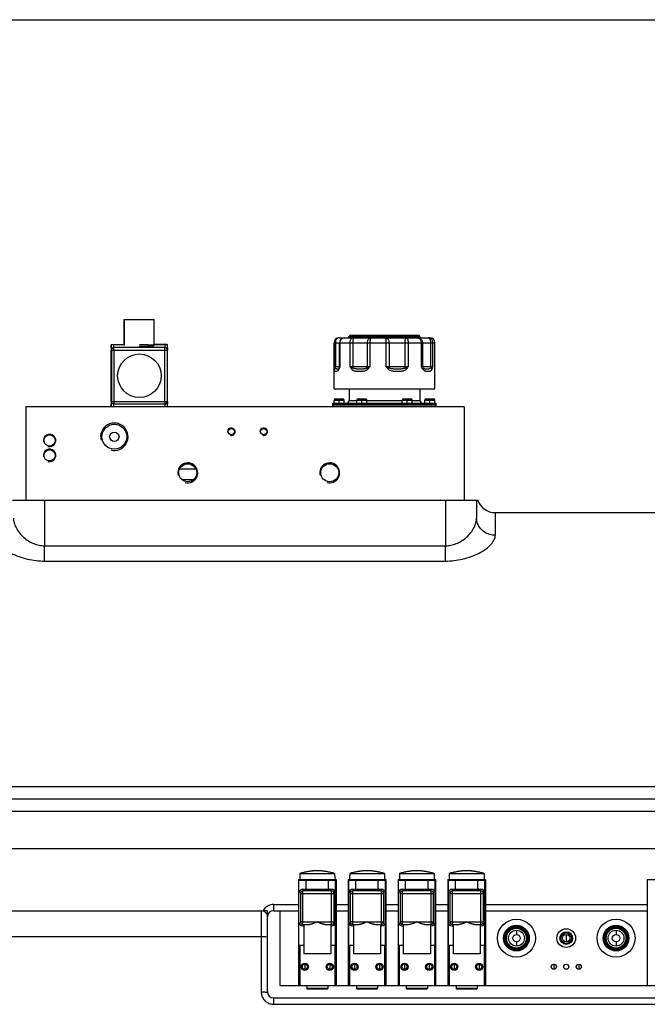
# Model space of a CAD drawing. Header units: millimetres. Extents: x 8 to 399, y 9 to 282.
# Tile 24 of 31: x 84 to 109, y 242 to 282. Entities that reach past the tile are written whole.
import ezdxf

# ---------------------------------------------------------------- set-up
doc = ezdxf.new("R2010")
doc.units = ezdxf.units.MM
doc.header["$LTSCALE"] = 23.1
doc.linetypes.add('CENTER', pattern=[0.6, 0.375, -0.075, 0.075, -0.075])
doc.layers.get('0').update_dxf_attribs({"linetype": 'CONTINUOUS'})
for name, color, linetype in [('02___PRT_ALL_AXES', 7, 'CONTINUOUS'), ('1', 7, 'CONTINUOUS'), ('3_ALL_AXES', 7, 'CONTINUOUS')]:
    doc.layers.add(name, color=color, linetype=linetype)

msp = doc.modelspace()

# ---------------------------------------------------------------- linework, layer by layer
at = {"color": 7, "linetype": 'Continuous'}
for p, q in [((7.515, 281.839), (398.515, 281.839)), ((97.345, 269.105), (100.195, 269.105)), ((97.395, 269.155), (100.145, 269.155)), ((87.796, 268.76), (87.79, 268.562)), ((87.796, 268.76), (87.796, 268.757)), ((87.802, 268.56), (87.796, 268.757)), ((87.799, 268.78), (88.324, 268.78)), ((87.902, 268.659), (87.898, 268.78)), ((89.524, 268.793), (90.044, 268.793)), ((89.524, 268.78), (90.044, 268.78)), ((89.948, 268.78), (89.948, 268.793)), ((89.948, 268.78), (89.952, 268.659)), ((90.044, 268.78), (90.044, 268.793)), ((90.046, 268.76), (90.052, 268.562)), ((96.745, 268.855), (100.795, 268.855)), ((96.746, 268.855), (96.746, 267.905)), ((96.796, 268.855), (96.796, 267.905)), ((96.945, 269.055), (100.595, 269.055)), ((96.965, 267.905), (96.965, 268.855)), ((96.989, 267.905), (96.989, 268.855)), ((97.377, 268.855), (97.377, 267.905)), ((97.503, 268.855), (97.503, 267.905)), ((98.083, 267.905), (98.083, 268.855)), ((98.193, 267.905), (98.193, 268.855)), ((98.825, 268.855), (98.825, 267.905)), ((98.952, 268.855), (98.952, 267.905)), ((99.599, 267.905), (99.599, 268.855)), ((99.734, 267.905), (99.734, 268.855)), ((100.24, 268.855), (100.24, 267.905)), ((100.295, 268.855), (100.295, 267.905)), ((100.63, 267.905), (100.63, 268.855)), ((100.711, 267.905), (100.711, 268.855)), ((87.79, 268.56), (87.79, 268.562)), ((87.79, 266.501), (87.79, 268.56)), ((87.802, 268.56), (87.802, 266.501)), ((87.802, 268.56), (90.052, 268.56)), ((87.902, 268.56), (87.902, 268.659)), ((89.952, 268.659), (87.902, 268.659)), ((87.902, 268.56), (87.902, 266.501)), ((89.952, 268.56), (89.952, 268.659)), ((89.952, 266.501), (89.952, 268.56)), ((90.052, 268.56), (90.052, 268.562)), ((90.052, 266.501), (90.052, 268.56)), ((96.746, 267.905), (96.989, 267.905)), ((97.377, 267.905), (98.193, 267.905)), ((98.825, 267.905), (99.734, 267.905)), ((100.24, 267.905), (100.711, 267.905)), ((96.927, 267.815), (96.927, 267.815)), ((87.79, 266.498), (87.796, 266.3)), ((87.796, 266.303), (87.802, 266.501)), ((87.796, 266.3), (87.796, 266.303)), ((87.802, 266.501), (90.052, 266.501)), ((87.898, 266.28), (87.902, 266.401)), ((87.902, 266.501), (87.902, 266.401)), ((87.902, 266.401), (89.952, 266.401)), ((89.952, 266.401), (89.948, 266.28)), ((89.952, 266.501), (89.952, 266.401)), ((90.052, 266.498), (90.046, 266.3)), ((90.052, 266.498), (90.052, 266.501)), ((96.745, 266.43), (96.745, 266.555)), ((96.745, 266.555), (97.145, 266.555)), ((96.795, 266.605), (97.095, 266.605)), ((96.945, 266.555), (96.945, 266.605)), ((96.945, 266.43), (96.945, 266.555)), ((97.145, 266.43), (97.145, 266.555)), ((97.345, 266.53), (97.657, 266.53)), ((97.657, 266.43), (97.657, 266.555)), ((97.657, 266.555), (98.057, 266.555)), ((97.707, 266.605), (98.007, 266.605)), ((97.857, 266.555), (97.857, 266.605)), ((97.857, 266.43), (97.857, 266.555)), ((98.057, 266.43), (98.057, 266.555)), ((98.057, 266.53), (99.482, 266.53)), ((99.482, 266.43), (99.482, 266.555)), ((99.482, 266.555), (99.882, 266.555)), ((99.532, 266.605), (99.832, 266.605)), ((99.682, 266.555), (99.682, 266.605)), ((99.682, 266.43), (99.682, 266.555)), ((99.882, 266.43), (99.882, 266.555)), ((99.882, 266.53), (100.195, 266.53)), ((100.395, 266.43), (100.395, 266.555)), ((100.395, 266.555), (100.795, 266.555)), ((100.445, 266.605), (100.745, 266.605)), ((100.595, 266.555), (100.595, 266.605)), ((100.595, 266.43), (100.595, 266.555)), ((100.795, 266.43), (100.795, 266.555)), ((84.37, 266.28), (84.37, 262.53)), ((101.97, 266.28), (84.37, 266.28)), ((101.97, 266.28), (101.97, 262.53)), ((83.832, 262.53), (102.508, 262.53)), ((85.12, 262.53), (85.12, 260.7)), ((101.22, 262.53), (101.22, 260.7)), ((102.47, 262.53), (102.47, 261.81)), ((103.22, 262.03), (103.22, 261.122)), ((103.22, 262.03), (130.895, 262.03)), ((102.47, 261.81), (102.47, 261.81)), ((85.12, 260.083), (85.12, 260.7)), ((85.12, 260.7), (101.22, 260.7)), ((101.22, 260.083), (101.22, 260.7)), ((85.12, 260.083), (101.22, 260.083)), ((78.45, 251.03), (134.194, 251.03)), ((74.77, 250.53), (134.194, 250.53)), ((74.77, 250.03), (134.195, 250.03)), ((73.77, 248.53), (135.145, 248.53)), ((95.372, 247.438), (95.37, 247.438)), ((95.372, 247.53), (95.372, 247.438)), ((95.372, 247.53), (96.768, 247.53)), ((96.768, 247.53), (96.768, 247.438)), ((96.77, 247.438), (96.768, 247.438)), ((97.372, 247.438), (97.37, 247.438)), ((97.372, 247.53), (97.372, 247.438)), ((97.372, 247.53), (98.768, 247.53)), ((98.768, 247.53), (98.768, 247.438)), ((98.77, 247.438), (98.768, 247.438)), ((99.372, 247.438), (99.37, 247.438)), ((99.372, 247.53), (99.372, 247.438)), ((99.372, 247.53), (100.768, 247.53)), ((100.768, 247.53), (100.768, 247.438)), ((100.77, 247.438), (100.768, 247.438)), ((101.372, 247.438), (101.37, 247.438)), ((101.372, 247.53), (101.372, 247.438)), ((101.372, 247.53), (102.768, 247.53)), ((102.768, 247.53), (102.768, 247.438)), ((102.77, 247.438), (102.768, 247.438)), ((95.315, 247.28), (95.315, 243.03)), ((95.315, 247.28), (96.825, 247.28)), ((95.335, 244.65), (95.335, 247.25)), ((96.805, 247.25), (95.335, 247.25)), ((95.365, 247.28), (95.365, 247.25)), ((95.62, 246.94), (95.62, 247.25)), ((96.52, 246.94), (96.52, 247.25)), ((96.775, 247.28), (96.775, 247.25)), ((96.805, 244.65), (96.805, 247.25)), ((96.825, 247.28), (96.825, 243.03)), ((97.315, 247.28), (97.315, 243.03)), ((97.315, 247.28), (98.825, 247.28)), ((97.335, 244.65), (97.335, 247.25)), ((98.805, 247.25), (97.335, 247.25)), ((97.365, 247.28), (97.365, 247.25)), ((97.62, 246.94), (97.62, 247.25)), ((98.52, 246.94), (98.52, 247.25)), ((98.775, 247.28), (98.775, 247.25)), ((98.805, 244.65), (98.805, 247.25)), ((98.825, 247.28), (98.825, 243.03)), ((99.315, 247.28), (99.315, 243.03)), ((99.315, 247.28), (100.825, 247.28)), ((99.335, 244.65), (99.335, 247.25)), ((100.805, 247.25), (99.335, 247.25)), ((99.365, 247.28), (99.365, 247.25)), ((99.62, 246.94), (99.62, 247.25)), ((100.52, 246.94), (100.52, 247.25)), ((100.775, 247.28), (100.775, 247.25)), ((100.805, 244.65), (100.805, 247.25)), ((100.825, 247.28), (100.825, 243.03)), ((101.315, 247.28), (101.315, 243.03)), ((101.315, 247.28), (102.825, 247.28)), ((101.335, 244.65), (101.335, 247.25)), ((102.805, 247.25), (101.335, 247.25)), ((101.365, 247.28), (101.365, 247.25)), ((101.62, 246.94), (101.62, 247.25)), ((102.52, 246.94), (102.52, 247.25)), ((102.775, 247.28), (102.775, 247.25)), ((102.805, 244.65), (102.805, 247.25)), ((102.825, 247.28), (102.825, 243.03)), ((109.315, 247.28), (109.315, 243.03)), ((109.315, 247.28), (110.825, 247.28)), ((95.395, 246.73), (95.395, 245.58)), ((95.395, 246.73), (96.745, 246.73)), ((96.655, 246.89), (95.485, 246.89)), ((95.495, 245.48), (95.495, 246.83)), ((96.645, 246.83), (95.495, 246.83)), ((96.645, 245.48), (96.645, 246.83)), ((96.745, 245.58), (96.745, 246.73)), ((97.395, 246.73), (97.395, 245.58)), ((97.395, 246.73), (98.745, 246.73)), ((98.655, 246.89), (97.485, 246.89)), ((97.495, 245.48), (97.495, 246.83)), ((98.645, 246.83), (97.495, 246.83)), ((98.645, 245.48), (98.645, 246.83)), ((98.745, 245.58), (98.745, 246.73)), ((99.395, 246.73), (99.395, 245.58)), ((99.395, 246.73), (100.745, 246.73)), ((100.655, 246.89), (99.485, 246.89)), ((99.495, 245.48), (99.495, 246.83)), ((100.645, 246.83), (99.495, 246.83)), ((100.645, 245.48), (100.645, 246.83)), ((100.745, 245.58), (100.745, 246.73)), ((101.395, 246.73), (101.395, 245.58)), ((101.395, 246.73), (102.745, 246.73)), ((102.655, 246.89), (101.485, 246.89)), ((101.495, 245.48), (101.495, 246.83)), ((102.645, 246.83), (101.495, 246.83)), ((102.645, 245.48), (102.645, 246.83)), ((102.745, 245.58), (102.745, 246.73)), ((94.32, 246.03), (94.32, 246.28)), ((94.32, 246.28), (95.315, 246.28)), ((96.825, 246.28), (97.315, 246.28)), ((98.825, 246.28), (99.315, 246.28)), ((100.825, 246.28), (101.315, 246.28)), ((102.825, 246.28), (109.315, 246.28)), ((74.77, 246.03), (93.82, 246.03)), ((93.82, 246.03), (93.82, 242.771)), ((94.07, 246.03), (93.887, 246.03)), ((94.07, 242.78), (94.07, 246.03)), ((94.32, 246.03), (95.315, 246.03)), ((94.57, 246.03), (94.57, 243.03)), ((96.825, 246.03), (97.315, 246.03)), ((98.825, 246.03), (99.315, 246.03)), ((100.825, 246.03), (101.315, 246.03)), ((102.825, 246.03), (109.315, 246.03)), ((95.495, 245.58), (95.395, 245.58)), ((95.485, 245.42), (95.525, 245.42)), ((96.615, 245.42), (96.655, 245.42)), ((96.645, 245.58), (96.745, 245.58)), ((97.495, 245.58), (97.395, 245.58)), ((97.485, 245.42), (97.525, 245.42)), ((98.615, 245.42), (98.655, 245.42)), ((98.645, 245.58), (98.745, 245.58)), ((99.495, 245.58), (99.395, 245.58)), ((99.485, 245.42), (99.525, 245.42)), ((100.615, 245.42), (100.655, 245.42)), ((100.645, 245.58), (100.745, 245.58)), ((101.495, 245.58), (101.395, 245.58)), ((101.485, 245.42), (101.525, 245.42)), ((102.615, 245.42), (102.655, 245.42)), ((102.645, 245.58), (102.745, 245.58)), ((79.07, 244.993), (93.82, 244.993)), ((104.07, 245.248), (104.07, 245.08)), ((106.07, 245.08), (106.07, 244.78)), ((108.07, 245.248), (108.07, 245.08)), ((95.335, 244.65), (95.525, 244.65)), ((95.365, 244.65), (95.365, 243.03)), ((96.615, 244.65), (96.805, 244.65)), ((96.775, 244.65), (96.775, 243.03)), ((97.335, 244.65), (97.525, 244.65)), ((97.365, 244.65), (97.365, 243.03)), ((98.615, 244.65), (98.805, 244.65)), ((98.775, 244.65), (98.775, 243.03)), ((99.335, 244.65), (99.525, 244.65)), ((99.365, 244.65), (99.365, 243.03)), ((100.615, 244.65), (100.805, 244.65)), ((100.775, 244.65), (100.775, 243.03)), ((101.335, 244.65), (101.525, 244.65)), ((101.365, 244.65), (101.365, 243.03)), ((102.615, 244.65), (102.805, 244.65)), ((102.775, 244.65), (102.775, 243.03)), ((104.07, 244.78), (104.07, 244.612)), ((108.07, 244.78), (108.07, 244.612)), ((95.57, 243.884), (95.57, 243.677)), ((96.57, 243.884), (96.57, 243.677)), ((97.57, 243.884), (97.57, 243.677)), ((98.57, 243.884), (98.57, 243.677)), ((99.57, 243.884), (99.57, 243.677)), ((100.57, 243.884), (100.57, 243.677)), ((101.57, 243.884), (101.57, 243.677)), ((102.57, 243.884), (102.57, 243.677)), ((105.57, 243.884), (105.57, 243.677)), ((106.57, 243.884), (106.57, 243.677)), ((94.57, 243.03), (113.57, 243.03)), ((95.67, 242.88), (95.645, 242.905)), ((96.495, 242.905), (95.645, 242.905)), ((96.47, 242.88), (95.67, 242.88)), ((96.47, 242.88), (96.495, 242.905)), ((97.67, 242.88), (97.645, 242.905)), ((98.495, 242.905), (97.645, 242.905)), ((98.47, 242.88), (97.67, 242.88)), ((98.47, 242.88), (98.495, 242.905)), ((99.67, 242.88), (99.645, 242.905)), ((100.495, 242.905), (99.645, 242.905)), ((100.47, 242.88), (99.67, 242.88)), ((100.47, 242.88), (100.495, 242.905)), ((101.67, 242.88), (101.645, 242.905)), ((102.495, 242.905), (101.645, 242.905)), ((102.47, 242.88), (101.67, 242.88)), ((102.47, 242.88), (102.495, 242.905)), ((94.32, 242.271), (94.32, 242.53)), ((94.32, 242.53), (113.82, 242.53)), ((94.32, 242.271), (113.82, 242.271))]:
    msp.add_line(p, q, dxfattribs=at)
for points in [[(96.948, 267.842), (96.942, 267.831), (96.935, 267.822), (96.931, 267.818), (96.928, 267.815), (96.927, 267.815)], [(96.959, 267.87), (96.957, 267.866), (96.948, 267.842)]]:
    msp.add_lwpolyline(points, dxfattribs=at)
for centre, radius in [((104.07, 244.93), 0.762), ((104.07, 244.93), 0.516), ((104.07, 244.93), 0.476), ((104.07, 244.93), 0.433), ((104.07, 244.93), 0.398), ((108.07, 244.93), 0.762), ((108.07, 244.93), 0.516), ((108.07, 244.93), 0.476), ((108.07, 244.93), 0.433), ((108.07, 244.93), 0.398), ((104.07, 244.93), 0.318), ((104.07, 244.93), 0.15), ((106.07, 244.93), 0.375), ((106.07, 244.93), 0.255), ((106.07, 244.93), 0.214), ((106.07, 244.93), 0.15), ((108.07, 244.93), 0.318), ((108.07, 244.93), 0.15), ((95.57, 243.78), 0.147), ((95.57, 243.78), 0.138), ((95.57, 243.78), 0.103), ((96.57, 243.78), 0.147), ((96.57, 243.78), 0.138), ((96.57, 243.78), 0.103), ((97.57, 243.78), 0.147), ((97.57, 243.78), 0.138), ((97.57, 243.78), 0.103), ((98.57, 243.78), 0.147), ((98.57, 243.78), 0.138), ((98.57, 243.78), 0.103), ((99.57, 243.78), 0.147), ((99.57, 243.78), 0.138), ((99.57, 243.78), 0.103), ((100.57, 243.78), 0.147), ((100.57, 243.78), 0.138), ((100.57, 243.78), 0.103), ((101.57, 243.78), 0.147), ((101.57, 243.78), 0.138), ((101.57, 243.78), 0.103), ((102.57, 243.78), 0.147), ((102.57, 243.78), 0.138), ((102.57, 243.78), 0.103), ((105.57, 243.78), 0.103), ((106.07, 243.78), 0.1), ((106.57, 243.78), 0.103)]:
    msp.add_circle(centre, radius, dxfattribs=at)
for centre, radius, start, end in [((97.295, 269.105), 0.05, 270, 0), ((97.395, 269.105), 0.05, 90, 180), ((100.145, 269.105), 0.05, 0, 90), ((100.245, 269.105), 0.05, 180, 270), ((96.945, 268.855), 0.2, 90, 180), ((96.946, 268.855), 0.2, 90.0116, 180.0116), ((97.165, 268.855), 0.2, 90, 180), ((100.595, 268.855), 0.2, 0, 90), ((96.865, 267.905), 0.1, 339.2121, 0), ((96.099, 267.904), 1.403, 357.983, 0.0726), ((100.395, 267.905), 0.1, 179.9979, 210.7255), ((96.795, 266.555), 0.05, 90, 180), ((97.095, 266.555), 0.05, 0, 90), ((97.245, 266.53), 0.1, 270, 0), ((97.707, 266.555), 0.05, 90, 180), ((98.007, 266.555), 0.05, 0, 90), ((99.532, 266.555), 0.05, 90, 180), ((99.832, 266.555), 0.05, 0, 90), ((100.295, 266.53), 0.1, 180, 270), ((100.445, 266.555), 0.05, 90, 180), ((100.745, 266.555), 0.05, 0, 90), ((103.22, 262.78), 0.75, 197.3234, 270), ((96.154, 245.159), 2.497, 106.5007, 108.2479), ((95.986, 245.159), 2.497, 71.7521, 73.4993), ((98.154, 245.159), 2.497, 106.5007, 108.2479), ((97.986, 245.159), 2.497, 71.7521, 73.4993), ((100.154, 245.159), 2.497, 106.5007, 108.2479), ((99.986, 245.159), 2.497, 71.7521, 73.4993), ((102.154, 245.159), 2.497, 106.5007, 108.2479), ((101.986, 245.159), 2.497, 71.7521, 73.4993), ((95.57, 246.94), 0.05, 270, 0), ((96.57, 246.94), 0.05, 180, 270), ((97.57, 246.94), 0.05, 270, 0), ((98.57, 246.94), 0.05, 180, 270), ((99.57, 246.94), 0.05, 270, 0), ((100.57, 246.94), 0.05, 180, 270), ((101.57, 246.94), 0.05, 270, 0), ((102.57, 246.94), 0.05, 180, 270), ((95.485, 246.74), 0.15, 90, 180), ((95.495, 246.73), 0.1, 90, 180), ((96.645, 246.73), 0.1, 0, 90), ((96.655, 246.74), 0.15, 0, 90), ((97.485, 246.74), 0.15, 90, 180), ((97.495, 246.73), 0.1, 90, 180), ((98.645, 246.73), 0.1, 0, 90), ((98.655, 246.74), 0.15, 0, 90), ((99.485, 246.74), 0.15, 90, 180), ((99.495, 246.73), 0.1, 90, 180), ((100.645, 246.73), 0.1, 0, 90), ((100.655, 246.74), 0.15, 0, 90), ((101.485, 246.74), 0.15, 90, 180), ((101.495, 246.73), 0.1, 90, 180), ((102.645, 246.73), 0.1, 0, 90), ((102.655, 246.74), 0.15, 0, 90), ((94.32, 245.78), 0.5, 90, 150), ((93.82, 245.78), 0.25, 22.5, 90), ((94.32, 245.78), 0.25, 90, 180), ((95.485, 245.57), 0.15, 180, 270), ((95.495, 245.58), 0.1, 180, 270), ((96.645, 245.58), 0.1, 270, 0), ((96.655, 245.57), 0.15, 270, 0), ((97.485, 245.57), 0.15, 180, 270), ((97.495, 245.58), 0.1, 180, 270), ((98.645, 245.58), 0.1, 270, 0), ((98.655, 245.57), 0.15, 270, 0), ((99.485, 245.57), 0.15, 180, 270), ((99.495, 245.58), 0.1, 180, 270), ((100.645, 245.58), 0.1, 270, 0), ((100.655, 245.57), 0.15, 270, 0), ((101.485, 245.57), 0.15, 180, 270), ((101.495, 245.58), 0.1, 180, 270), ((102.645, 245.58), 0.1, 270, 0), ((102.655, 245.57), 0.15, 270, 0), ((106.282, 244.357), 0.724, 94.5196, 94.7766), ((105.858, 245.504), 0.724, 274.5196, 274.783), ((106.282, 245.507), 0.726, 265.2158, 265.4804), ((94.32, 242.78), 0.25, 180, 270)]:
    msp.add_arc(centre, radius, start, end, dxfattribs=at)
at = {"color": 2, "linetype": 'Continuous'}
for centre, radius in [((87.92, 265.08), 0.55), ((85.32, 264.93), 0.25), ((92.62, 265.28), 0.15), ((93.92, 265.28), 0.15), ((85.32, 264.33), 0.25), ((90.87, 263.63), 0.4), ((96.57, 263.63), 0.4)]:
    msp.add_arc(centre, radius, 255, 195, dxfattribs=at)
at = {"color": 7, "linetype": 'Continuous'}
for points, start_tangent, end_tangent in [([(87.799, 268.78), (87.796, 268.765), (87.797, 268.761)], (-0.229646, -0.973274), (0.158123, -0.98742)), ([(90.044, 268.78), (90.046, 268.765), (90.046, 268.761)], (0.229646, -0.973274), (-0.158123, -0.98742)), ([(96.946, 269.055), (96.907, 269.049), (96.871, 269.029), (96.84, 268.997), (96.816, 268.955), (96.801, 268.907), (96.796, 268.855)], (-1, 0), (0, -1)), ([(96.989, 268.855), (96.995, 268.907), (97.013, 268.955), (97.041, 268.997), (97.077, 269.029), (97.12, 269.049), (97.165, 269.055)], (0, 1), (1, 0)), ([(97.515, 269.055), (97.479, 269.049), (97.446, 269.029), (97.418, 268.997), (97.396, 268.955), (97.382, 268.907), (97.377, 268.855)], (-1, 0), (0, -1)), ([(97.515, 269.055), (97.512, 269.049), (97.509, 269.029), (97.506, 268.997), (97.504, 268.955), (97.503, 268.907), (97.503, 268.855)], (-1, 0), (0, -1)), ([(98.083, 268.855), (98.089, 268.907), (98.105, 268.955), (98.132, 268.997), (98.166, 269.029), (98.207, 269.049), (98.25, 269.055)], (0, 1), (1, 0)), ([(98.193, 268.855), (98.195, 268.907), (98.2, 268.955), (98.209, 268.997), (98.221, 269.029), (98.235, 269.049), (98.25, 269.055)], (0, 1), (1, 0)), ([(98.819, 269.055), (98.821, 269.049), (98.822, 269.029), (98.823, 268.997), (98.824, 268.955), (98.825, 268.907), (98.825, 268.855)], (1, 0), (0, -1)), ([(98.819, 269.055), (98.854, 269.049), (98.886, 269.029), (98.913, 268.997), (98.934, 268.955), (98.948, 268.907), (98.952, 268.855)], (1, 0), (0, -1)), ([(99.599, 268.855), (99.6, 268.907), (99.604, 268.955), (99.611, 268.997), (99.619, 269.029), (99.629, 269.049), (99.639, 269.055)], (0, 1), (1, 0)), ([(99.734, 268.855), (99.731, 268.907), (99.722, 268.955), (99.706, 268.997), (99.687, 269.029), (99.664, 269.049), (99.639, 269.055)], (0, 1), (-1, 0)), ([(100.095, 269.055), (100.133, 269.049), (100.168, 269.029), (100.198, 268.997), (100.221, 268.955), (100.235, 268.907), (100.24, 268.855)], (1, 0), (0, -1)), ([(100.095, 269.055), (100.147, 269.049), (100.195, 269.029), (100.236, 268.997), (100.268, 268.955), (100.288, 268.907), (100.295, 268.855)], (1, 0), (0, -1)), ([(100.63, 268.855), (100.626, 268.907), (100.615, 268.955), (100.597, 268.997), (100.574, 269.029), (100.548, 269.049), (100.519, 269.055)], (0, 1), (-1, 0)), ([(100.711, 268.855), (100.704, 268.907), (100.685, 268.955), (100.655, 268.997), (100.615, 269.029), (100.569, 269.049), (100.519, 269.055)], (0, 1), (-1, 0)), ([(87.902, 268.659), (87.871, 268.655), (87.843, 268.64), (87.821, 268.618), (87.807, 268.59), (87.802, 268.56)], (-1, 0), (-0.000051, -1)), ([(90.052, 268.562), (90.047, 268.59), (90.033, 268.618), (90.011, 268.64), (89.983, 268.655), (89.952, 268.659)], (-0.029981, 0.99955), (-1, 0)), ([(96.746, 267.905), (96.746, 267.874), (96.748, 267.84), (96.75, 267.803)], (0.020732, -0.999785), (0.071783, -0.99742)), ([(96.746, 267.905), (96.751, 267.89), (96.764, 267.872), (96.785, 267.854)], (0.078639, -0.996903), (0.786196, -0.617978)), ([(96.785, 267.854), (96.793, 267.879), (96.796, 267.905)], (0.407341, 0.913276), (0, 1)), ([(96.95, 267.803), (96.965, 267.84), (96.978, 267.874), (96.989, 267.905)], (0.411114, 0.911584), (0.341757, 0.939788)), ([(96.959, 267.87), (96.96, 267.872), (96.971, 267.89), (96.975, 267.894)], (0.348975, 0.937132), (0.720213, 0.693753)), ([(96.975, 267.894), (96.989, 267.905)], (0.720213, 0.693753), (0.810347, 0.585951)), ([(97.377, 267.905), (97.395, 267.874), (97.416, 267.84), (97.442, 267.803)], (0.484833, -0.874607), (0.613473, -0.789716)), ([(97.377, 267.905), (97.413, 267.89), (97.456, 267.872), (97.502, 267.854)], (0.903508, -0.428571), (0.931016, -0.364978)), ([(98.071, 267.854), (98.109, 267.872), (98.15, 267.89), (98.193, 267.905)], (0.887547, 0.460717), (0.941099, 0.338132)), ([(98.083, 267.905), (98.08, 267.879), (98.071, 267.854)], (0, -1), (-0.444932, -0.895564)), ([(98.11, 267.803), (98.143, 267.84), (98.169, 267.874), (98.193, 267.905)], (0.697373, 0.716708), (0.590585, 0.806976)), ([(98.825, 267.905), (98.849, 267.874), (98.877, 267.84), (98.911, 267.803)], (0.606707, -0.794926), (0.716337, -0.697755)), ([(98.825, 267.905), (98.871, 267.89), (98.917, 267.872), (98.961, 267.854)], (0.945461, -0.325735), (0.919264, -0.393641)), ([(98.961, 267.854), (98.954, 267.879), (98.952, 267.905)], (-0.367222, 0.930133), (0, 1)), ([(99.596, 267.854), (99.645, 267.872), (99.692, 267.89), (99.734, 267.905)], (0.935976, 0.352064), (0.931125, 0.3647)), ([(99.599, 267.905), (99.598, 267.879), (99.596, 267.854)], (0, -1), (-0.118096, -0.993002)), ([(99.657, 267.803), (99.688, 267.84), (99.713, 267.874), (99.734, 267.905)], (0.679071, 0.734073), (0.557382, 0.830256)), ([(100.24, 267.905), (100.257, 267.874), (100.276, 267.84), (100.298, 267.803)], (0.464847, -0.885391), (0.5595, -0.82883)), ([(100.24, 267.905), (100.269, 267.89), (100.292, 267.872), (100.309, 267.854)], (0.894125, -0.447817), (0.600876, -0.799342)), ([(100.63, 267.905), (100.631, 267.879), (100.637, 267.854)], (0, -1), (0.312206, -0.950014)), ([(100.637, 267.854), (100.669, 267.872), (100.694, 267.89), (100.711, 267.905)], (0.877892, 0.478859), (0.637496, 0.770453)), ([(100.684, 267.803), (100.695, 267.84), (100.704, 267.874), (100.711, 267.905)], (0.317844, 0.948143), (0.212593, 0.977141)), ([(96.785, 267.854), (96.767, 267.839), (96.755, 267.822), (96.75, 267.803)], (-0.848535, -0.529139), (-0.071257, -0.997458)), ([(96.75, 267.803), (96.753, 267.774), (96.758, 267.75), (96.765, 267.733), (96.775, 267.721), (96.788, 267.715), (96.804, 267.712), (96.824, 267.712), (96.845, 267.715), (96.869, 267.722), (96.892, 267.733), (96.914, 267.75), (96.933, 267.774), (96.95, 267.803)], (0.071854, -0.997415), (0.411195, 0.911548)), ([(96.785, 267.854), (96.794, 267.84), (96.807, 267.828), (96.822, 267.819), (96.839, 267.813), (96.858, 267.81), (96.877, 267.809), (96.895, 267.809), (96.91, 267.81), (96.923, 267.813), (96.927, 267.815)], (0.429727, -0.902959), (0.905941, 0.423405)), ([(96.948, 267.842), (96.946, 267.839), (96.945, 267.822), (96.95, 267.803)], (-0.396513, -0.918029), (0.408818, -0.912616)), ([(97.502, 267.854), (97.479, 267.839), (97.459, 267.822), (97.442, 267.803)], (-0.871729, -0.489988), (-0.610846, -0.791749)), ([(97.442, 267.803), (97.471, 267.773), (97.509, 267.75), (97.554, 267.733), (97.605, 267.721), (97.662, 267.715), (97.724, 267.712), (97.788, 267.712), (97.853, 267.715), (97.918, 267.721), (97.976, 267.733), (98.028, 267.75), (98.074, 267.773), (98.11, 267.803)], (0.613627, -0.789596), (0.697495, 0.716589)), ([(97.502, 267.854), (97.528, 267.839), (97.562, 267.828), (97.603, 267.819), (97.651, 267.813), (97.706, 267.81), (97.764, 267.809), (97.823, 267.809), (97.88, 267.81), (97.933, 267.813), (97.978, 267.819), (98.016, 267.828), (98.047, 267.839), (98.071, 267.854)], (0.803978, -0.594659), (0.784253, 0.620441)), ([(98.071, 267.854), (98.08, 267.839), (98.093, 267.822), (98.11, 267.803)], (0.422533, -0.906348), (0.694946, -0.719062)), ([(98.961, 267.854), (98.948, 267.839), (98.93, 267.822), (98.911, 267.803)], (-0.674006, -0.738726), (-0.713952, -0.700194)), ([(98.911, 267.803), (98.95, 267.774), (98.998, 267.75), (99.054, 267.733), (99.117, 267.721), (99.186, 267.715), (99.258, 267.712), (99.329, 267.712), (99.4, 267.715), (99.468, 267.722), (99.527, 267.733), (99.579, 267.75), (99.623, 267.774), (99.657, 267.803)], (0.716458, -0.69763), (0.679203, 0.733951)), ([(98.961, 267.854), (98.989, 267.84), (99.024, 267.828), (99.067, 267.819), (99.118, 267.813), (99.177, 267.81), (99.242, 267.809), (99.307, 267.809), (99.373, 267.81), (99.434, 267.813), (99.487, 267.819), (99.532, 267.828), (99.568, 267.84), (99.596, 267.854)], (0.82064, -0.571445), (0.828889, 0.559413)), ([(99.596, 267.854), (99.617, 267.839), (99.638, 267.822), (99.657, 267.803)], (0.846789, -0.531929), (0.676587, -0.736363)), ([(100.309, 267.854), (100.312, 267.839), (100.308, 267.822), (100.298, 267.803)], (0.439122, -0.898427), (-0.556894, -0.830584)), ([(100.298, 267.803), (100.321, 267.776), (100.348, 267.754), (100.379, 267.737), (100.413, 267.725), (100.448, 267.717), (100.485, 267.713), (100.524, 267.712)], (0.559618, -0.828751), (1, 0.000483)), ([(100.309, 267.854), (100.32, 267.841), (100.335, 267.83), (100.352, 267.821), (100.373, 267.815), (100.397, 267.811), (100.426, 267.809), (100.459, 267.809)], (0.561713, -0.827332), (1, 0.000118)), ([(100.459, 267.809), (100.493, 267.809), (100.526, 267.811), (100.556, 267.815), (100.582, 267.821), (100.604, 267.83), (100.623, 267.841), (100.637, 267.854)], (1, -0.000099), (0.639335, 0.768928)), ([(100.524, 267.712), (100.56, 267.713), (100.59, 267.717), (100.617, 267.725), (100.639, 267.737), (100.658, 267.754), (100.673, 267.776), (100.684, 267.803)], (1, -0.000409), (0.317988, 0.948095)), ([(100.637, 267.854), (100.659, 267.839), (100.675, 267.822), (100.684, 267.803)], (0.872437, -0.488727), (0.315898, -0.948793)), ([(87.799, 266.28), (87.796, 266.296), (87.797, 266.3)], (-0.229646, 0.973274), (0.158123, 0.98742)), ([(87.802, 266.501), (87.807, 266.471), (87.821, 266.443), (87.843, 266.421), (87.871, 266.406), (87.902, 266.401)], (0.000051, -1), (1, 0)), ([(89.952, 266.401), (89.983, 266.406), (90.011, 266.421), (90.033, 266.443), (90.047, 266.471), (90.052, 266.498)], (1, 0), (0.029981, 0.99955)), ([(90.044, 266.28), (90.046, 266.296), (90.046, 266.3)], (0.229646, 0.973274), (-0.158123, 0.98742)), ([(83.87, 261.81), (83.896, 261.626), (83.973, 261.428), (84.102, 261.229), (84.273, 261.045), (84.473, 260.893), (84.69, 260.784), (84.907, 260.72), (85.12, 260.7)], (0.000006, -1), (1, -0.000133)), ([(101.22, 260.7), (101.433, 260.721), (101.65, 260.784), (101.866, 260.893), (102.067, 261.045), (102.238, 261.229), (102.366, 261.428), (102.444, 261.626), (102.47, 261.81)], (1, -0.000233), (0.000124, 1)), ([(103.22, 261.122), (102.988, 261.156), (102.779, 261.254), (102.613, 261.406), (102.507, 261.598), (102.47, 261.81)], (-1, 0), (0, 1)), ([(83.12, 261.122), (83.161, 260.95), (83.285, 260.765), (83.49, 260.578), (83.764, 260.406), (84.086, 260.263), (84.432, 260.161), (84.78, 260.102), (85.12, 260.083)], (0.000021, -1), (1, -0.000164)), ([(101.22, 260.083), (101.561, 260.102), (101.908, 260.161), (102.253, 260.263), (102.575, 260.406), (102.849, 260.578), (103.054, 260.765), (103.179, 260.95), (103.22, 261.122)], (1, -0.000259), (0.000273, 1)), ([(95.445, 247.553), (95.512, 247.572), (95.574, 247.588), (95.631, 247.601), (95.683, 247.611), (95.732, 247.62), (95.776, 247.627), (95.818, 247.633), (95.856, 247.638), (95.891, 247.642), (95.923, 247.645), (95.953, 247.648), (95.98, 247.65), (96.004, 247.651), (96.025, 247.652), (96.044, 247.653), (96.061, 247.653), (96.079, 247.653), (96.096, 247.653), (96.115, 247.652), (96.136, 247.651), (96.161, 247.65), (96.187, 247.648), (96.217, 247.645), (96.249, 247.642), (96.284, 247.638), (96.322, 247.633), (96.364, 247.627), (96.408, 247.62), (96.457, 247.611), (96.509, 247.601), (96.566, 247.588), (96.628, 247.572), (96.695, 247.553)], (0.958817, 0.284026), (0.958817, -0.284026)), ([(97.445, 247.553), (97.512, 247.572), (97.574, 247.588), (97.631, 247.601), (97.683, 247.611), (97.732, 247.62), (97.776, 247.627), (97.818, 247.633), (97.856, 247.638), (97.891, 247.642), (97.923, 247.645), (97.953, 247.648), (97.98, 247.65), (98.004, 247.651), (98.025, 247.652), (98.044, 247.653), (98.061, 247.653), (98.079, 247.653), (98.096, 247.653), (98.115, 247.652), (98.136, 247.651), (98.161, 247.65), (98.187, 247.648), (98.217, 247.645), (98.249, 247.642), (98.284, 247.638), (98.322, 247.633), (98.364, 247.627), (98.408, 247.62), (98.457, 247.611), (98.509, 247.601), (98.566, 247.588), (98.628, 247.572), (98.695, 247.553)], (0.958817, 0.284026), (0.958817, -0.284026)), ([(99.445, 247.553), (99.512, 247.572), (99.574, 247.588), (99.631, 247.601), (99.683, 247.611), (99.732, 247.62), (99.776, 247.627), (99.818, 247.633), (99.856, 247.638), (99.891, 247.642), (99.923, 247.645), (99.953, 247.648), (99.98, 247.65), (100.004, 247.651), (100.025, 247.652), (100.044, 247.653), (100.061, 247.653), (100.079, 247.653), (100.096, 247.653), (100.115, 247.652), (100.136, 247.651), (100.161, 247.65), (100.187, 247.648), (100.217, 247.645), (100.249, 247.642), (100.284, 247.638), (100.322, 247.633), (100.364, 247.627), (100.408, 247.62), (100.457, 247.611), (100.509, 247.601), (100.566, 247.588), (100.628, 247.572), (100.695, 247.553)], (0.958817, 0.284026), (0.958817, -0.284026)), ([(101.445, 247.553), (101.512, 247.572), (101.574, 247.588), (101.631, 247.601), (101.683, 247.611), (101.732, 247.62), (101.776, 247.627), (101.818, 247.633), (101.856, 247.638), (101.891, 247.642), (101.923, 247.645), (101.953, 247.648), (101.98, 247.65), (102.004, 247.651), (102.025, 247.652), (102.044, 247.653), (102.061, 247.653), (102.079, 247.653), (102.096, 247.653), (102.115, 247.652), (102.136, 247.651), (102.161, 247.65), (102.187, 247.648), (102.217, 247.645), (102.249, 247.642), (102.284, 247.638), (102.322, 247.633), (102.364, 247.627), (102.408, 247.62), (102.457, 247.611), (102.509, 247.601), (102.566, 247.588), (102.628, 247.572), (102.695, 247.553)], (0.958817, 0.284026), (0.958817, -0.284026)), ([(93.82, 244.993), (93.916, 244.993), (93.997, 244.995), (94.07, 245.002)], (1, 0), (0, 1)), ([(106.006, 245.066), (105.977, 245.071), (105.946, 245.075), (105.918, 245.078)], (-0.987477, 0.157765), (-0.996518, 0.083375)), ([(106.221, 245.078), (106.193, 245.075), (106.162, 245.071), (106.133, 245.066)], (-0.996527, -0.083266), (-0.987477, -0.157765)), ([(105.918, 244.783), (105.947, 244.786), (105.977, 244.79), (106.006, 244.795)], (0.996518, 0.083378), (0.987477, 0.157765)), ([(106.221, 244.783), (106.191, 244.786), (106.161, 244.79), (106.133, 244.795)], (-0.996516, 0.083399), (-0.987477, 0.157765)), ([(93.82, 242.771), (93.945, 242.772), (94.07, 242.78)], (1, 0), (0, 1)), ([(93.82, 242.771), (93.844, 242.616), (93.916, 242.477), (94.026, 242.366), (94.165, 242.296), (94.32, 242.271)], (0.000287, -1), (1, -0.000056))]:
    msp.add_spline(points, degree=3, dxfattribs=dict(at, start_tangent=start_tangent, end_tangent=end_tangent))
at = {"layer": '02___PRT_ALL_AXES', "color": 7, "linetype": 'Continuous'}
for p, q in [((88.318, 268.78), (88.318, 269.792)), ((88.324, 268.747), (88.324, 269.792)), ((88.324, 269.792), (89.524, 269.792)), ((89.524, 268.747), (89.524, 269.792)), ((96.745, 267.005), (96.745, 268.855)), ((100.795, 267.005), (100.795, 268.855)), ((96.745, 267.005), (100.795, 267.005)), ((97.345, 267.005), (97.345, 266.53)), ((100.195, 267.005), (100.195, 266.53)), ((96.695, 266.28), (96.695, 266.43)), ((96.695, 266.43), (100.845, 266.43)), ((96.695, 266.38), (100.845, 266.38)), ((96.695, 266.355), (100.845, 266.355)), ((100.845, 266.28), (100.845, 266.43)), ((95.37, 247.438), (95.37, 247.28)), ((96.77, 247.438), (96.77, 247.28)), ((97.37, 247.438), (97.37, 247.28)), ((98.77, 247.438), (98.77, 247.28)), ((99.37, 247.438), (99.37, 247.28)), ((100.77, 247.438), (100.77, 247.28)), ((101.37, 247.438), (101.37, 247.28)), ((102.77, 247.438), (102.77, 247.28)), ((95.495, 245.58), (96.645, 245.58)), ((95.495, 245.48), (95.755, 245.48)), ((95.525, 245.48), (95.525, 244.305)), ((96.385, 245.48), (96.645, 245.48)), ((96.615, 245.48), (96.615, 244.305)), ((97.495, 245.58), (98.645, 245.58)), ((97.495, 245.48), (97.755, 245.48)), ((97.525, 245.48), (97.525, 244.305)), ((98.385, 245.48), (98.645, 245.48)), ((98.615, 245.48), (98.615, 244.305)), ((99.495, 245.58), (100.645, 245.58)), ((99.495, 245.48), (99.755, 245.48)), ((99.525, 245.48), (99.525, 244.305)), ((100.385, 245.48), (100.645, 245.48)), ((100.615, 245.48), (100.615, 244.305)), ((101.495, 245.58), (102.645, 245.58)), ((101.495, 245.48), (101.755, 245.48)), ((101.525, 245.48), (101.525, 244.305)), ((102.385, 245.48), (102.645, 245.48)), ((102.615, 245.48), (102.615, 244.305)), ((96.615, 244.305), (95.525, 244.305)), ((98.615, 244.305), (97.525, 244.305)), ((100.615, 244.305), (99.525, 244.305)), ((102.615, 244.305), (101.525, 244.305)), ((95.645, 243.03), (95.645, 242.905)), ((96.495, 243.03), (96.495, 242.905)), ((97.645, 243.03), (97.645, 242.905)), ((98.495, 243.03), (98.495, 242.905)), ((99.645, 243.03), (99.645, 242.905)), ((100.495, 243.03), (100.495, 242.905)), ((101.645, 243.03), (101.645, 242.905)), ((102.495, 243.03), (102.495, 242.905))]:
    msp.add_line(p, q, dxfattribs=at)
msp.add_circle((88.928, 267.53), 0.875, dxfattribs=at)
for start_param, end_param in [(1.569558, 3.141593), (3.141593, 4.71115)]:
    msp.add_ellipse((88.924, 268.747), major_axis=(-0.6, 0), ratio=0.041685, start_param=start_param, end_param=end_param, dxfattribs=at)
for points, start_tangent, end_tangent in [([(96.07, 245.58), (96.027, 245.562), (95.985, 245.545), (95.945, 245.528), (95.905, 245.514), (95.866, 245.501), (95.828, 245.49), (95.791, 245.483), (95.755, 245.48)], (-0.919218, -0.39375), (-1, 0)), ([(96.385, 245.48), (96.348, 245.483), (96.31, 245.491), (96.272, 245.501), (96.233, 245.514), (96.194, 245.529), (96.154, 245.545), (96.113, 245.562), (96.07, 245.58)], (-1, 0), (-0.919218, 0.39375)), ([(98.07, 245.58), (98.027, 245.562), (97.985, 245.545), (97.945, 245.528), (97.905, 245.514), (97.866, 245.501), (97.828, 245.49), (97.791, 245.483), (97.755, 245.48)], (-0.919218, -0.39375), (-1, 0)), ([(98.385, 245.48), (98.348, 245.483), (98.31, 245.491), (98.272, 245.501), (98.233, 245.514), (98.194, 245.529), (98.154, 245.545), (98.113, 245.562), (98.07, 245.58)], (-1, 0), (-0.919218, 0.39375)), ([(100.07, 245.58), (100.027, 245.562), (99.985, 245.545), (99.945, 245.528), (99.905, 245.514), (99.866, 245.501), (99.828, 245.49), (99.791, 245.483), (99.755, 245.48)], (-0.919218, -0.39375), (-1, 0)), ([(100.385, 245.48), (100.348, 245.483), (100.31, 245.491), (100.272, 245.501), (100.233, 245.514), (100.194, 245.529), (100.154, 245.545), (100.113, 245.562), (100.07, 245.58)], (-1, 0), (-0.919218, 0.39375)), ([(102.07, 245.58), (102.027, 245.562), (101.985, 245.545), (101.945, 245.528), (101.905, 245.514), (101.866, 245.501), (101.828, 245.49), (101.791, 245.483), (101.755, 245.48)], (-0.919218, -0.39375), (-1, 0)), ([(102.385, 245.48), (102.348, 245.483), (102.31, 245.491), (102.272, 245.501), (102.233, 245.514), (102.194, 245.529), (102.154, 245.545), (102.113, 245.562), (102.07, 245.58)], (-1, 0), (-0.919218, 0.39375))]:
    msp.add_spline(points, degree=3, dxfattribs=dict(at, start_tangent=start_tangent, end_tangent=end_tangent))
at = {"layer": '1', "color": 3, "linetype": 'CENTER'}
msp.add_line((57.358, 248.53), (149.953, 248.53), dxfattribs=at)
at = {"layer": '3_ALL_AXES', "color": 7, "linetype": 'Continuous'}
for p, q in [((90.547, 263.796), (91.192, 263.796)), ((90.628, 263.365), (91.111, 263.365))]:
    msp.add_line(p, q, dxfattribs=at)
for centre, radius in [((87.92, 265.08), 0.5), ((85.32, 264.93), 0.225), ((87.92, 265.08), 0.188), ((92.62, 265.28), 0.125), ((93.92, 265.28), 0.125), ((85.32, 264.33), 0.225), ((90.87, 263.63), 0.362), ((96.57, 263.63), 0.362)]:
    msp.add_circle(centre, radius, dxfattribs=at)

doc.saveas('drawing.dxf')
